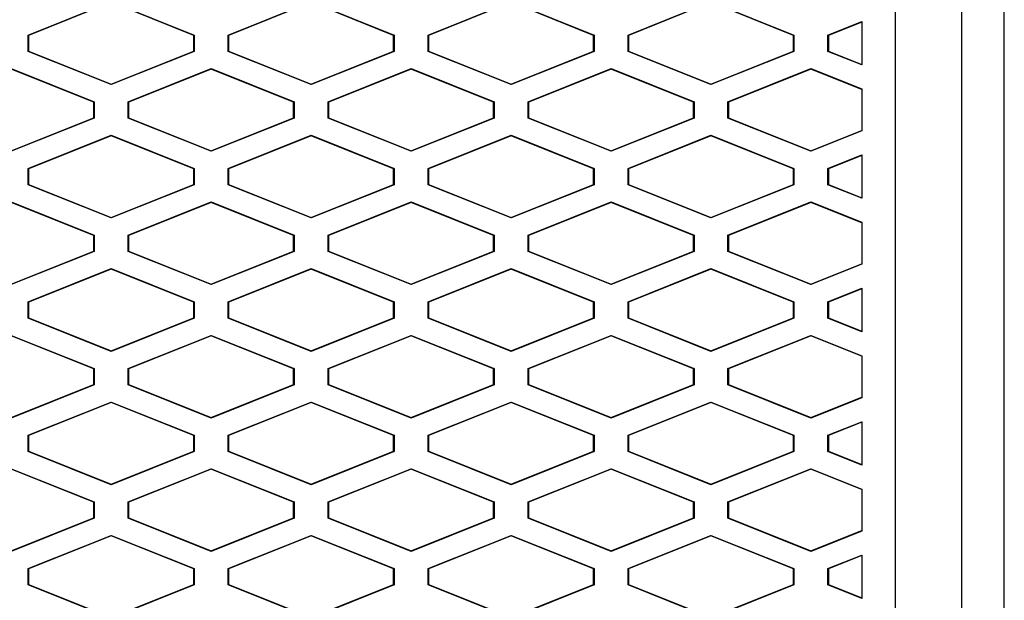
# Model space of a CAD drawing. Header units: millimetres. Extents: x 145 to 933, y -105 to 949.
# Tile 103 of 157: x 650.11 to 664.88, y 502.8 to 511.51. Entities that reach past the tile are written whole.
import ezdxf

# ---------------------------------------------------------------- set-up
doc = ezdxf.new("R2010")
doc.units = ezdxf.units.MM

msp = doc.modelspace()

# ---------------------------------------------------------------- linework, layer by layer
at = {"color": 7, "linetype": 'Continuous', "lineweight": 25}
for p, q in [((664.246, 493.449), (664.246, 519.904)), ((663.246, 518.404), (663.246, 494.449)), ((650.239, 511.276), (651.484, 511.774)), ((651.484, 511.767), (650.246, 511.271)), ((651.484, 511.774), (652.729, 511.276)), ((652.722, 511.271), (651.484, 511.767)), ((653.239, 511.276), (654.484, 511.774)), ((654.484, 511.767), (653.246, 511.271)), ((654.484, 511.774), (655.729, 511.276)), ((655.722, 511.271), (654.484, 511.767)), ((656.239, 511.276), (657.484, 511.774)), ((657.484, 511.767), (656.246, 511.271)), ((657.484, 511.774), (658.729, 511.276)), ((658.722, 511.271), (657.484, 511.767)), ((659.239, 511.276), (660.484, 511.774)), ((660.484, 511.767), (659.246, 511.271)), ((660.484, 511.774), (661.729, 511.276)), ((661.722, 511.271), (660.484, 511.767)), ((662.239, 511.276), (662.746, 511.479)), ((662.746, 511.472), (662.246, 511.271)), ((662.746, 511.479), (662.746, 510.829)), ((650.239, 511.032), (650.239, 511.276)), ((650.246, 511.271), (650.239, 511.276)), ((650.246, 511.271), (650.246, 511.037)), ((652.729, 511.276), (652.722, 511.271)), ((652.722, 511.037), (652.722, 511.271)), ((652.729, 511.276), (652.729, 511.032)), ((653.239, 511.032), (653.239, 511.276)), ((653.246, 511.271), (653.239, 511.276)), ((653.246, 511.271), (653.246, 511.037)), ((655.729, 511.276), (655.722, 511.271)), ((655.722, 511.037), (655.722, 511.271)), ((655.729, 511.276), (655.729, 511.032)), ((656.239, 511.032), (656.239, 511.276)), ((656.246, 511.271), (656.239, 511.276)), ((656.246, 511.271), (656.246, 511.037)), ((658.729, 511.276), (658.722, 511.271)), ((658.722, 511.037), (658.722, 511.271)), ((658.729, 511.276), (658.729, 511.032)), ((659.239, 511.032), (659.239, 511.276)), ((659.246, 511.271), (659.239, 511.276)), ((659.246, 511.271), (659.246, 511.037)), ((661.722, 511.271), (661.729, 511.276)), ((661.722, 511.037), (661.722, 511.271)), ((661.729, 511.276), (661.729, 511.032)), ((662.239, 511.032), (662.239, 511.276)), ((662.246, 511.271), (662.239, 511.276)), ((662.246, 511.271), (662.246, 511.037)), ((650.239, 511.032), (650.246, 511.037)), ((651.484, 510.534), (650.239, 511.032)), ((650.246, 511.037), (651.484, 510.542)), ((651.484, 510.542), (652.722, 511.037)), ((652.729, 511.032), (651.484, 510.534)), ((652.722, 511.037), (652.729, 511.032)), ((653.239, 511.032), (653.246, 511.037)), ((654.484, 510.534), (653.239, 511.032)), ((653.246, 511.037), (654.484, 510.542)), ((654.484, 510.542), (655.722, 511.037)), ((655.729, 511.032), (654.484, 510.534)), ((655.722, 511.037), (655.729, 511.032)), ((656.239, 511.032), (656.246, 511.037)), ((657.484, 510.534), (656.239, 511.032)), ((656.246, 511.037), (657.484, 510.542)), ((657.484, 510.542), (658.722, 511.037)), ((658.729, 511.032), (657.484, 510.534)), ((658.722, 511.037), (658.729, 511.032)), ((659.239, 511.032), (659.246, 511.037)), ((660.484, 510.534), (659.239, 511.032)), ((659.246, 511.037), (660.484, 510.542)), ((660.484, 510.542), (661.722, 511.037)), ((661.729, 511.032), (660.484, 510.534)), ((661.722, 511.037), (661.729, 511.032)), ((662.239, 511.032), (662.246, 511.037)), ((662.746, 510.829), (662.239, 511.032)), ((662.246, 511.037), (662.746, 510.837)), ((649.984, 510.774), (651.229, 510.276)), ((651.222, 510.271), (649.984, 510.766)), ((651.739, 510.276), (652.984, 510.774)), ((652.984, 510.766), (651.746, 510.271)), ((652.984, 510.774), (654.229, 510.276)), ((652.984, 510.766), (652.984, 510.774)), ((654.222, 510.271), (652.984, 510.766)), ((654.739, 510.276), (655.984, 510.774)), ((655.984, 510.767), (654.746, 510.271)), ((655.984, 510.774), (657.229, 510.276)), ((655.984, 510.767), (655.984, 510.774)), ((657.222, 510.271), (655.984, 510.767)), ((657.739, 510.276), (658.984, 510.774)), ((658.984, 510.767), (657.746, 510.271)), ((658.984, 510.774), (660.229, 510.276)), ((658.984, 510.767), (658.984, 510.774)), ((660.222, 510.271), (658.984, 510.767)), ((660.739, 510.276), (661.984, 510.774)), ((661.984, 510.767), (660.746, 510.271)), ((661.984, 510.774), (662.746, 510.469)), ((661.984, 510.767), (661.984, 510.774)), ((662.746, 510.462), (661.984, 510.767)), ((651.484, 510.542), (651.484, 510.534)), ((654.484, 510.542), (654.484, 510.534)), ((657.484, 510.542), (657.484, 510.534)), ((660.484, 510.542), (660.484, 510.534)), ((662.746, 510.469), (662.746, 509.839)), ((651.229, 510.276), (651.222, 510.271)), ((651.222, 510.037), (651.222, 510.271)), ((651.229, 510.276), (651.229, 510.032)), ((651.739, 510.032), (651.739, 510.276)), ((651.746, 510.271), (651.739, 510.276)), ((651.746, 510.271), (651.746, 510.037)), ((654.229, 510.276), (654.222, 510.271)), ((654.222, 510.037), (654.222, 510.271)), ((654.229, 510.276), (654.229, 510.032)), ((654.739, 510.032), (654.739, 510.276)), ((654.746, 510.271), (654.739, 510.276)), ((654.746, 510.271), (654.746, 510.037)), ((657.229, 510.276), (657.222, 510.271)), ((657.222, 510.037), (657.222, 510.271)), ((657.229, 510.276), (657.229, 510.032)), ((657.739, 510.032), (657.739, 510.276)), ((657.746, 510.271), (657.739, 510.276)), ((657.746, 510.271), (657.746, 510.037)), ((660.229, 510.276), (660.222, 510.271)), ((660.222, 510.037), (660.222, 510.271)), ((660.229, 510.276), (660.229, 510.032)), ((660.739, 510.032), (660.739, 510.276)), ((660.746, 510.271), (660.739, 510.276)), ((660.746, 510.271), (660.746, 510.037)), ((649.984, 509.542), (651.222, 510.037)), ((651.229, 510.032), (649.984, 509.534)), ((651.222, 510.037), (651.229, 510.032)), ((651.746, 510.037), (651.739, 510.032)), ((652.984, 509.534), (651.739, 510.032)), ((651.746, 510.037), (652.984, 509.542)), ((652.984, 509.542), (654.222, 510.037)), ((654.229, 510.032), (652.984, 509.534)), ((654.222, 510.037), (654.229, 510.032)), ((654.746, 510.037), (654.739, 510.032)), ((655.984, 509.534), (654.739, 510.032)), ((654.746, 510.037), (655.984, 509.542)), ((655.984, 509.542), (657.222, 510.037)), ((657.229, 510.032), (655.984, 509.534)), ((657.222, 510.037), (657.229, 510.032)), ((657.746, 510.037), (657.739, 510.032)), ((658.984, 509.534), (657.739, 510.032)), ((657.746, 510.037), (658.984, 509.542)), ((658.984, 509.542), (660.222, 510.037)), ((660.229, 510.032), (658.984, 509.534)), ((660.222, 510.037), (660.229, 510.032)), ((660.746, 510.037), (660.739, 510.032)), ((661.984, 509.534), (660.739, 510.032)), ((660.746, 510.037), (661.984, 509.542)), ((661.984, 509.542), (662.746, 509.847)), ((662.746, 509.839), (661.984, 509.534)), ((650.239, 509.276), (651.484, 509.774)), ((651.484, 509.767), (650.246, 509.271)), ((651.484, 509.774), (652.729, 509.276)), ((651.484, 509.767), (651.484, 509.774)), ((652.722, 509.271), (651.484, 509.767)), ((653.239, 509.276), (654.484, 509.774)), ((654.484, 509.767), (653.246, 509.271)), ((654.484, 509.774), (655.729, 509.276)), ((654.484, 509.767), (654.484, 509.774)), ((655.722, 509.271), (654.484, 509.767)), ((656.239, 509.276), (657.484, 509.774)), ((657.484, 509.767), (656.246, 509.271)), ((657.484, 509.774), (658.729, 509.276)), ((657.484, 509.767), (657.484, 509.774)), ((658.722, 509.271), (657.484, 509.767)), ((659.239, 509.276), (660.484, 509.774)), ((660.484, 509.767), (659.246, 509.271)), ((660.484, 509.774), (661.729, 509.276)), ((660.484, 509.767), (660.484, 509.774)), ((661.722, 509.271), (660.484, 509.767)), ((652.984, 509.542), (652.984, 509.534)), ((655.984, 509.542), (655.984, 509.534)), ((658.984, 509.542), (658.984, 509.534)), ((661.984, 509.534), (661.984, 509.542)), ((662.239, 509.276), (662.746, 509.479)), ((662.746, 509.472), (662.246, 509.271)), ((662.746, 509.479), (662.746, 508.829)), ((650.239, 509.032), (650.239, 509.276)), ((650.246, 509.271), (650.239, 509.276)), ((650.246, 509.271), (650.246, 509.037)), ((652.729, 509.276), (652.722, 509.271)), ((652.722, 509.037), (652.722, 509.271)), ((652.729, 509.276), (652.729, 509.032)), ((653.239, 509.032), (653.239, 509.276)), ((653.246, 509.271), (653.239, 509.276)), ((653.246, 509.271), (653.246, 509.037)), ((655.729, 509.276), (655.722, 509.271)), ((655.722, 509.037), (655.722, 509.271)), ((655.729, 509.276), (655.729, 509.032)), ((656.239, 509.032), (656.239, 509.276)), ((656.246, 509.271), (656.239, 509.276)), ((656.246, 509.271), (656.246, 509.037)), ((658.729, 509.276), (658.722, 509.271)), ((658.722, 509.037), (658.722, 509.271)), ((658.729, 509.276), (658.729, 509.032)), ((659.239, 509.032), (659.239, 509.276)), ((659.246, 509.271), (659.239, 509.276)), ((659.246, 509.271), (659.246, 509.037)), ((661.722, 509.271), (661.729, 509.276)), ((661.722, 509.037), (661.722, 509.271)), ((661.729, 509.276), (661.729, 509.032)), ((662.239, 509.032), (662.239, 509.276)), ((662.246, 509.271), (662.239, 509.276)), ((662.246, 509.271), (662.246, 509.037)), ((650.239, 509.032), (650.246, 509.037)), ((651.484, 508.534), (650.239, 509.032)), ((650.246, 509.037), (651.484, 508.542)), ((651.484, 508.542), (652.722, 509.037)), ((652.729, 509.032), (651.484, 508.534)), ((652.722, 509.037), (652.729, 509.032)), ((653.239, 509.032), (653.246, 509.037)), ((654.484, 508.534), (653.239, 509.032)), ((653.246, 509.037), (654.484, 508.542)), ((654.484, 508.542), (655.722, 509.037)), ((655.729, 509.032), (654.484, 508.534)), ((655.722, 509.037), (655.729, 509.032)), ((656.239, 509.032), (656.246, 509.037)), ((657.484, 508.534), (656.239, 509.032)), ((656.246, 509.037), (657.484, 508.542)), ((657.484, 508.542), (658.722, 509.037)), ((658.729, 509.032), (657.484, 508.534)), ((658.722, 509.037), (658.729, 509.032)), ((659.239, 509.032), (659.246, 509.037)), ((660.484, 508.534), (659.239, 509.032)), ((659.246, 509.037), (660.484, 508.542)), ((660.484, 508.542), (661.722, 509.037)), ((661.729, 509.032), (660.484, 508.534)), ((661.722, 509.037), (661.729, 509.032)), ((662.239, 509.032), (662.246, 509.037)), ((662.746, 508.829), (662.239, 509.032)), ((662.246, 509.037), (662.746, 508.837)), ((649.984, 508.774), (651.229, 508.276)), ((651.222, 508.271), (649.984, 508.766)), ((651.739, 508.276), (652.984, 508.774)), ((652.984, 508.766), (651.746, 508.271)), ((652.984, 508.774), (654.229, 508.276)), ((652.984, 508.766), (652.984, 508.774)), ((654.222, 508.271), (652.984, 508.766)), ((654.739, 508.276), (655.984, 508.774)), ((655.984, 508.767), (654.746, 508.271)), ((655.984, 508.774), (657.229, 508.276)), ((655.984, 508.767), (655.984, 508.774)), ((657.222, 508.271), (655.984, 508.767)), ((657.739, 508.276), (658.984, 508.774)), ((658.984, 508.767), (657.746, 508.271)), ((658.984, 508.774), (660.229, 508.276)), ((658.984, 508.767), (658.984, 508.774)), ((660.222, 508.271), (658.984, 508.767)), ((660.739, 508.276), (661.984, 508.774)), ((661.984, 508.767), (660.746, 508.271)), ((661.984, 508.774), (662.746, 508.469)), ((661.984, 508.767), (661.984, 508.774)), ((662.746, 508.462), (661.984, 508.767)), ((651.484, 508.542), (651.484, 508.534)), ((654.484, 508.542), (654.484, 508.534)), ((657.484, 508.542), (657.484, 508.534)), ((660.484, 508.542), (660.484, 508.534)), ((662.746, 508.469), (662.746, 507.839)), ((651.229, 508.276), (651.222, 508.271)), ((651.222, 508.037), (651.222, 508.271)), ((651.229, 508.276), (651.229, 508.032)), ((651.739, 508.032), (651.739, 508.276)), ((651.746, 508.271), (651.739, 508.276)), ((651.746, 508.271), (651.746, 508.037)), ((654.229, 508.276), (654.222, 508.271)), ((654.222, 508.037), (654.222, 508.271)), ((654.229, 508.276), (654.229, 508.032)), ((654.739, 508.032), (654.739, 508.276)), ((654.746, 508.271), (654.739, 508.276)), ((654.746, 508.271), (654.746, 508.037)), ((657.229, 508.276), (657.222, 508.271)), ((657.222, 508.037), (657.222, 508.271)), ((657.229, 508.276), (657.229, 508.032)), ((657.739, 508.032), (657.739, 508.276)), ((657.746, 508.271), (657.739, 508.276)), ((657.746, 508.271), (657.746, 508.037)), ((660.229, 508.276), (660.222, 508.271)), ((660.222, 508.037), (660.222, 508.271)), ((660.229, 508.276), (660.229, 508.032)), ((660.739, 508.032), (660.739, 508.276)), ((660.746, 508.271), (660.739, 508.276)), ((660.746, 508.271), (660.746, 508.037)), ((649.984, 507.542), (651.222, 508.037)), ((651.229, 508.032), (649.984, 507.534)), ((651.222, 508.037), (651.229, 508.032)), ((651.746, 508.037), (651.739, 508.032)), ((652.984, 507.534), (651.739, 508.032)), ((651.746, 508.037), (652.984, 507.542)), ((652.984, 507.542), (654.222, 508.037)), ((654.229, 508.032), (652.984, 507.534)), ((654.222, 508.037), (654.229, 508.032)), ((654.746, 508.037), (654.739, 508.032)), ((655.984, 507.534), (654.739, 508.032)), ((654.746, 508.037), (655.984, 507.542)), ((655.984, 507.542), (657.222, 508.037)), ((657.229, 508.032), (655.984, 507.534)), ((657.222, 508.037), (657.229, 508.032)), ((657.746, 508.037), (657.739, 508.032)), ((658.984, 507.534), (657.739, 508.032)), ((657.746, 508.037), (658.984, 507.542)), ((658.984, 507.542), (660.222, 508.037)), ((660.229, 508.032), (658.984, 507.534)), ((660.222, 508.037), (660.229, 508.032)), ((660.746, 508.037), (660.739, 508.032)), ((661.984, 507.534), (660.739, 508.032)), ((660.746, 508.037), (661.984, 507.542)), ((650.239, 507.276), (651.484, 507.774)), ((651.484, 507.774), (652.729, 507.276)), ((651.484, 507.767), (651.484, 507.774)), ((653.239, 507.276), (654.484, 507.774)), ((654.484, 507.774), (655.729, 507.276)), ((654.484, 507.767), (654.484, 507.774)), ((656.239, 507.276), (657.484, 507.774)), ((657.484, 507.774), (658.729, 507.276)), ((657.484, 507.767), (657.484, 507.774)), ((659.239, 507.276), (660.484, 507.774)), ((660.484, 507.774), (661.729, 507.276)), ((660.484, 507.767), (660.484, 507.774)), ((661.984, 507.542), (662.746, 507.847)), ((662.746, 507.839), (661.984, 507.534)), ((651.484, 507.767), (650.246, 507.271)), ((652.722, 507.271), (651.484, 507.767)), ((654.484, 507.767), (653.246, 507.271)), ((655.722, 507.271), (654.484, 507.767)), ((657.484, 507.767), (656.246, 507.271)), ((658.722, 507.271), (657.484, 507.767)), ((660.484, 507.767), (659.246, 507.271)), ((661.722, 507.271), (660.484, 507.767)), ((652.984, 507.542), (652.984, 507.534)), ((655.984, 507.542), (655.984, 507.534)), ((658.984, 507.542), (658.984, 507.534)), ((661.984, 507.534), (661.984, 507.542)), ((662.239, 507.276), (662.746, 507.479)), ((662.746, 507.479), (662.746, 506.829)), ((662.746, 507.472), (662.246, 507.271)), ((650.239, 507.032), (650.239, 507.276)), ((650.246, 507.271), (650.239, 507.276)), ((650.246, 507.271), (650.246, 507.037)), ((652.729, 507.276), (652.722, 507.271)), ((652.722, 507.037), (652.722, 507.271)), ((652.729, 507.276), (652.729, 507.032)), ((653.239, 507.032), (653.239, 507.276)), ((653.246, 507.271), (653.239, 507.276)), ((653.246, 507.271), (653.246, 507.037)), ((655.729, 507.276), (655.722, 507.271)), ((655.722, 507.037), (655.722, 507.271)), ((655.729, 507.276), (655.729, 507.032)), ((656.239, 507.032), (656.239, 507.276)), ((656.246, 507.271), (656.239, 507.276)), ((656.246, 507.271), (656.246, 507.037)), ((658.729, 507.276), (658.722, 507.271)), ((658.722, 507.037), (658.722, 507.271)), ((658.729, 507.276), (658.729, 507.032)), ((659.239, 507.032), (659.239, 507.276)), ((659.246, 507.271), (659.239, 507.276)), ((659.246, 507.271), (659.246, 507.037)), ((661.722, 507.271), (661.729, 507.276)), ((661.722, 507.037), (661.722, 507.271)), ((661.729, 507.276), (661.729, 507.032)), ((662.239, 507.032), (662.239, 507.276)), ((662.246, 507.271), (662.239, 507.276)), ((662.246, 507.271), (662.246, 507.037)), ((650.239, 507.032), (650.246, 507.037)), ((651.484, 506.534), (650.239, 507.032)), ((650.246, 507.037), (651.484, 506.542)), ((651.484, 506.542), (652.722, 507.037)), ((652.729, 507.032), (651.484, 506.534)), ((652.722, 507.037), (652.729, 507.032)), ((653.239, 507.032), (653.246, 507.037)), ((654.484, 506.534), (653.239, 507.032)), ((653.246, 507.037), (654.484, 506.542)), ((654.484, 506.542), (655.722, 507.037)), ((655.729, 507.032), (654.484, 506.534)), ((655.722, 507.037), (655.729, 507.032)), ((656.239, 507.032), (656.246, 507.037)), ((657.484, 506.534), (656.239, 507.032)), ((656.246, 507.037), (657.484, 506.542)), ((657.484, 506.542), (658.722, 507.037)), ((658.729, 507.032), (657.484, 506.534)), ((658.722, 507.037), (658.729, 507.032)), ((659.239, 507.032), (659.246, 507.037)), ((660.484, 506.534), (659.239, 507.032)), ((659.246, 507.037), (660.484, 506.542)), ((660.484, 506.542), (661.722, 507.037)), ((661.729, 507.032), (660.484, 506.534)), ((661.722, 507.037), (661.729, 507.032)), ((662.239, 507.032), (662.246, 507.037)), ((662.746, 506.829), (662.239, 507.032)), ((662.246, 507.037), (662.746, 506.837)), ((649.984, 506.774), (651.229, 506.276)), ((651.222, 506.271), (649.984, 506.766)), ((651.739, 506.276), (652.984, 506.774)), ((652.984, 506.766), (651.746, 506.271)), ((652.984, 506.774), (654.229, 506.276)), ((652.984, 506.766), (652.984, 506.774)), ((654.222, 506.271), (652.984, 506.766)), ((654.739, 506.276), (655.984, 506.774)), ((655.984, 506.767), (654.746, 506.271)), ((655.984, 506.774), (657.229, 506.276)), ((655.984, 506.767), (655.984, 506.774)), ((657.222, 506.271), (655.984, 506.767)), ((657.739, 506.276), (658.984, 506.774)), ((658.984, 506.767), (657.746, 506.271)), ((658.984, 506.774), (660.229, 506.276)), ((658.984, 506.767), (658.984, 506.774)), ((660.222, 506.271), (658.984, 506.767)), ((660.739, 506.276), (661.984, 506.774)), ((661.984, 506.767), (660.746, 506.271)), ((661.984, 506.774), (662.746, 506.469)), ((661.984, 506.767), (661.984, 506.774)), ((662.746, 506.462), (661.984, 506.767)), ((651.484, 506.542), (651.484, 506.534)), ((654.484, 506.542), (654.484, 506.534)), ((657.484, 506.542), (657.484, 506.534)), ((660.484, 506.542), (660.484, 506.534)), ((662.746, 506.469), (662.746, 505.839)), ((651.229, 506.276), (651.222, 506.271)), ((651.222, 506.037), (651.222, 506.271)), ((651.229, 506.276), (651.229, 506.032)), ((651.739, 506.032), (651.739, 506.276)), ((651.746, 506.271), (651.739, 506.276)), ((651.746, 506.271), (651.746, 506.037)), ((654.229, 506.276), (654.222, 506.271)), ((654.222, 506.037), (654.222, 506.271)), ((654.229, 506.276), (654.229, 506.032)), ((654.739, 506.032), (654.739, 506.276)), ((654.746, 506.271), (654.739, 506.276)), ((654.746, 506.271), (654.746, 506.037)), ((657.229, 506.276), (657.222, 506.271)), ((657.222, 506.037), (657.222, 506.271)), ((657.229, 506.276), (657.229, 506.032)), ((657.739, 506.032), (657.739, 506.276)), ((657.746, 506.271), (657.739, 506.276)), ((657.746, 506.271), (657.746, 506.037)), ((660.229, 506.276), (660.222, 506.271)), ((660.222, 506.037), (660.222, 506.271)), ((660.229, 506.276), (660.229, 506.032)), ((660.739, 506.032), (660.739, 506.276)), ((660.746, 506.271), (660.739, 506.276)), ((660.746, 506.271), (660.746, 506.037)), ((649.984, 505.542), (651.222, 506.037)), ((651.229, 506.032), (649.984, 505.534)), ((651.222, 506.037), (651.229, 506.032)), ((651.746, 506.037), (651.739, 506.032)), ((652.984, 505.534), (651.739, 506.032)), ((651.746, 506.037), (652.984, 505.542)), ((652.984, 505.542), (654.222, 506.037)), ((654.229, 506.032), (652.984, 505.534)), ((654.222, 506.037), (654.229, 506.032)), ((654.746, 506.037), (654.739, 506.032)), ((655.984, 505.534), (654.739, 506.032)), ((654.746, 506.037), (655.984, 505.542)), ((655.984, 505.542), (657.222, 506.037)), ((657.229, 506.032), (655.984, 505.534)), ((657.222, 506.037), (657.229, 506.032)), ((657.746, 506.037), (657.739, 506.032)), ((658.984, 505.534), (657.739, 506.032)), ((657.746, 506.037), (658.984, 505.542)), ((658.984, 505.542), (660.222, 506.037)), ((660.229, 506.032), (658.984, 505.534)), ((660.222, 506.037), (660.229, 506.032)), ((660.746, 506.037), (660.739, 506.032)), ((661.984, 505.534), (660.739, 506.032)), ((660.746, 506.037), (661.984, 505.542)), ((661.984, 505.542), (662.746, 505.847)), ((650.239, 505.276), (651.484, 505.774)), ((651.484, 505.767), (650.246, 505.271)), ((651.484, 505.774), (652.729, 505.276)), ((651.484, 505.767), (651.484, 505.774)), ((652.722, 505.271), (651.484, 505.767)), ((653.239, 505.276), (654.484, 505.774)), ((654.484, 505.767), (653.246, 505.271)), ((654.484, 505.774), (655.729, 505.276)), ((654.484, 505.767), (654.484, 505.774)), ((655.722, 505.271), (654.484, 505.767)), ((656.239, 505.276), (657.484, 505.774)), ((657.484, 505.767), (656.246, 505.271)), ((657.484, 505.774), (658.729, 505.276)), ((657.484, 505.767), (657.484, 505.774)), ((658.722, 505.271), (657.484, 505.767)), ((659.239, 505.276), (660.484, 505.774)), ((660.484, 505.767), (659.246, 505.271)), ((660.484, 505.774), (661.729, 505.276)), ((660.484, 505.767), (660.484, 505.774)), ((661.722, 505.271), (660.484, 505.767)), ((662.746, 505.839), (661.984, 505.534)), ((652.984, 505.542), (652.984, 505.534)), ((655.984, 505.542), (655.984, 505.534)), ((658.984, 505.542), (658.984, 505.534)), ((661.984, 505.534), (661.984, 505.542)), ((662.239, 505.276), (662.746, 505.479)), ((662.746, 505.472), (662.246, 505.271)), ((662.746, 505.479), (662.746, 504.829)), ((650.239, 505.032), (650.239, 505.276)), ((650.246, 505.271), (650.239, 505.276)), ((650.246, 505.271), (650.246, 505.037)), ((652.729, 505.276), (652.722, 505.271)), ((652.722, 505.037), (652.722, 505.271)), ((652.729, 505.276), (652.729, 505.032)), ((653.239, 505.032), (653.239, 505.276)), ((653.246, 505.271), (653.239, 505.276)), ((653.246, 505.271), (653.246, 505.037)), ((655.729, 505.276), (655.722, 505.271)), ((655.722, 505.037), (655.722, 505.271)), ((655.729, 505.276), (655.729, 505.032)), ((656.239, 505.032), (656.239, 505.276)), ((656.246, 505.271), (656.239, 505.276)), ((656.246, 505.271), (656.246, 505.037)), ((658.729, 505.276), (658.722, 505.271)), ((658.722, 505.037), (658.722, 505.271)), ((658.729, 505.276), (658.729, 505.032)), ((659.239, 505.032), (659.239, 505.276)), ((659.246, 505.271), (659.239, 505.276)), ((659.246, 505.271), (659.246, 505.037)), ((661.722, 505.271), (661.729, 505.276)), ((661.722, 505.037), (661.722, 505.271)), ((661.729, 505.276), (661.729, 505.032)), ((662.239, 505.032), (662.239, 505.276)), ((662.246, 505.271), (662.239, 505.276)), ((662.246, 505.271), (662.246, 505.037)), ((650.239, 505.032), (650.246, 505.037)), ((651.484, 504.534), (650.239, 505.032)), ((650.246, 505.037), (651.484, 504.542)), ((651.484, 504.542), (652.722, 505.037)), ((652.729, 505.032), (651.484, 504.534)), ((652.722, 505.037), (652.729, 505.032)), ((653.239, 505.032), (653.246, 505.037)), ((654.484, 504.534), (653.239, 505.032)), ((653.246, 505.037), (654.484, 504.542)), ((654.484, 504.542), (655.722, 505.037)), ((655.729, 505.032), (654.484, 504.534)), ((655.722, 505.037), (655.729, 505.032)), ((656.239, 505.032), (656.246, 505.037)), ((657.484, 504.534), (656.239, 505.032)), ((656.246, 505.037), (657.484, 504.542)), ((657.484, 504.542), (658.722, 505.037)), ((658.729, 505.032), (657.484, 504.534)), ((658.722, 505.037), (658.729, 505.032)), ((659.239, 505.032), (659.246, 505.037)), ((660.484, 504.534), (659.239, 505.032)), ((659.246, 505.037), (660.484, 504.542)), ((660.484, 504.542), (661.722, 505.037)), ((661.729, 505.032), (660.484, 504.534)), ((661.722, 505.037), (661.729, 505.032)), ((662.239, 505.032), (662.246, 505.037)), ((662.746, 504.829), (662.239, 505.032)), ((662.246, 505.037), (662.746, 504.837)), ((649.984, 504.774), (651.229, 504.276)), ((651.222, 504.271), (649.984, 504.766)), ((651.739, 504.276), (652.984, 504.774)), ((652.984, 504.766), (651.746, 504.271)), ((652.984, 504.774), (654.229, 504.276)), ((652.984, 504.766), (652.984, 504.774)), ((654.222, 504.271), (652.984, 504.766)), ((654.739, 504.276), (655.984, 504.774)), ((655.984, 504.767), (654.746, 504.271)), ((655.984, 504.774), (657.229, 504.276)), ((655.984, 504.767), (655.984, 504.774)), ((657.222, 504.271), (655.984, 504.767)), ((657.739, 504.276), (658.984, 504.774)), ((658.984, 504.767), (657.746, 504.271)), ((658.984, 504.774), (660.229, 504.276)), ((658.984, 504.767), (658.984, 504.774)), ((660.222, 504.271), (658.984, 504.767)), ((660.739, 504.276), (661.984, 504.774)), ((661.984, 504.767), (660.746, 504.271)), ((661.984, 504.774), (662.746, 504.469)), ((661.984, 504.767), (661.984, 504.774)), ((662.746, 504.462), (661.984, 504.767)), ((651.484, 504.542), (651.484, 504.534)), ((654.484, 504.542), (654.484, 504.534)), ((657.484, 504.542), (657.484, 504.534)), ((660.484, 504.542), (660.484, 504.534)), ((662.746, 504.469), (662.746, 503.839)), ((651.229, 504.276), (651.222, 504.271)), ((651.222, 504.037), (651.222, 504.271)), ((651.229, 504.276), (651.229, 504.032)), ((651.739, 504.032), (651.739, 504.276)), ((651.746, 504.271), (651.739, 504.276)), ((651.746, 504.271), (651.746, 504.037)), ((654.229, 504.276), (654.222, 504.271)), ((654.222, 504.037), (654.222, 504.271)), ((654.229, 504.276), (654.229, 504.032)), ((654.739, 504.032), (654.739, 504.276)), ((654.746, 504.271), (654.739, 504.276)), ((654.746, 504.271), (654.746, 504.037)), ((657.229, 504.276), (657.222, 504.271)), ((657.222, 504.037), (657.222, 504.271)), ((657.229, 504.276), (657.229, 504.032)), ((657.739, 504.032), (657.739, 504.276)), ((657.746, 504.271), (657.739, 504.276)), ((657.746, 504.271), (657.746, 504.037)), ((660.229, 504.276), (660.222, 504.271)), ((660.222, 504.037), (660.222, 504.271)), ((660.229, 504.276), (660.229, 504.032)), ((660.739, 504.032), (660.739, 504.276)), ((660.746, 504.271), (660.739, 504.276)), ((660.746, 504.271), (660.746, 504.037)), ((649.984, 503.542), (651.222, 504.037)), ((651.229, 504.032), (649.984, 503.534)), ((651.222, 504.037), (651.229, 504.032)), ((651.746, 504.037), (651.739, 504.032)), ((652.984, 503.534), (651.739, 504.032)), ((651.746, 504.037), (652.984, 503.542)), ((652.984, 503.542), (654.222, 504.037)), ((654.229, 504.032), (652.984, 503.534)), ((654.222, 504.037), (654.229, 504.032)), ((654.746, 504.037), (654.739, 504.032)), ((655.984, 503.534), (654.739, 504.032)), ((654.746, 504.037), (655.984, 503.542)), ((655.984, 503.542), (657.222, 504.037)), ((657.229, 504.032), (655.984, 503.534)), ((657.222, 504.037), (657.229, 504.032)), ((657.746, 504.037), (657.739, 504.032)), ((658.984, 503.534), (657.739, 504.032)), ((657.746, 504.037), (658.984, 503.542)), ((658.984, 503.542), (660.222, 504.037)), ((660.229, 504.032), (658.984, 503.534)), ((660.222, 504.037), (660.229, 504.032)), ((660.746, 504.037), (660.739, 504.032)), ((661.984, 503.534), (660.739, 504.032)), ((660.746, 504.037), (661.984, 503.542)), ((661.984, 503.542), (662.746, 503.847)), ((662.746, 503.839), (661.984, 503.534)), ((650.239, 503.276), (651.484, 503.774)), ((651.484, 503.767), (650.246, 503.271)), ((651.484, 503.774), (652.729, 503.276)), ((651.484, 503.767), (651.484, 503.774)), ((652.722, 503.271), (651.484, 503.767)), ((653.239, 503.276), (654.484, 503.774)), ((654.484, 503.767), (653.246, 503.271)), ((654.484, 503.774), (655.729, 503.276)), ((654.484, 503.767), (654.484, 503.774)), ((655.722, 503.271), (654.484, 503.767)), ((656.239, 503.276), (657.484, 503.774)), ((657.484, 503.767), (656.246, 503.271)), ((657.484, 503.774), (658.729, 503.276)), ((657.484, 503.767), (657.484, 503.774)), ((658.722, 503.271), (657.484, 503.767)), ((659.239, 503.276), (660.484, 503.774)), ((660.484, 503.767), (659.246, 503.271)), ((660.484, 503.774), (661.729, 503.276)), ((660.484, 503.767), (660.484, 503.774)), ((661.722, 503.271), (660.484, 503.767)), ((652.984, 503.542), (652.984, 503.534)), ((655.984, 503.542), (655.984, 503.534)), ((658.984, 503.542), (658.984, 503.534)), ((661.984, 503.534), (661.984, 503.542)), ((662.239, 503.276), (662.746, 503.479)), ((662.746, 503.472), (662.246, 503.271)), ((662.746, 503.479), (662.746, 502.829)), ((650.239, 503.032), (650.239, 503.276)), ((650.246, 503.271), (650.239, 503.276)), ((650.246, 503.271), (650.246, 503.037)), ((652.729, 503.276), (652.722, 503.271)), ((652.722, 503.037), (652.722, 503.271)), ((652.729, 503.276), (652.729, 503.032)), ((653.239, 503.032), (653.239, 503.276)), ((653.246, 503.271), (653.239, 503.276)), ((653.246, 503.271), (653.246, 503.037)), ((655.729, 503.276), (655.722, 503.271)), ((655.722, 503.037), (655.722, 503.271)), ((655.729, 503.276), (655.729, 503.032)), ((656.239, 503.032), (656.239, 503.276)), ((656.246, 503.271), (656.239, 503.276)), ((656.246, 503.271), (656.246, 503.037)), ((658.729, 503.276), (658.722, 503.271)), ((658.722, 503.037), (658.722, 503.271)), ((658.729, 503.276), (658.729, 503.032)), ((659.239, 503.032), (659.239, 503.276)), ((659.246, 503.271), (659.239, 503.276)), ((659.246, 503.271), (659.246, 503.037)), ((661.722, 503.271), (661.729, 503.276)), ((661.722, 503.037), (661.722, 503.271)), ((661.729, 503.276), (661.729, 503.032)), ((662.239, 503.032), (662.239, 503.276)), ((662.246, 503.271), (662.239, 503.276)), ((662.246, 503.271), (662.246, 503.037)), ((650.239, 503.032), (650.246, 503.037)), ((651.484, 502.534), (650.239, 503.032)), ((650.246, 503.037), (651.484, 502.542)), ((651.484, 502.542), (652.722, 503.037)), ((652.729, 503.032), (651.484, 502.534)), ((652.722, 503.037), (652.729, 503.032)), ((653.239, 503.032), (653.246, 503.037)), ((654.484, 502.534), (653.239, 503.032)), ((653.246, 503.037), (654.484, 502.542)), ((654.484, 502.542), (655.722, 503.037)), ((655.729, 503.032), (654.484, 502.534)), ((655.722, 503.037), (655.729, 503.032)), ((656.239, 503.032), (656.246, 503.037)), ((657.484, 502.534), (656.239, 503.032)), ((656.246, 503.037), (657.484, 502.542)), ((657.484, 502.542), (658.722, 503.037)), ((658.729, 503.032), (657.484, 502.534)), ((658.722, 503.037), (658.729, 503.032)), ((659.239, 503.032), (659.246, 503.037)), ((660.484, 502.534), (659.239, 503.032)), ((659.246, 503.037), (660.484, 502.542)), ((660.484, 502.542), (661.722, 503.037)), ((661.729, 503.032), (660.484, 502.534)), ((661.722, 503.037), (661.729, 503.032)), ((662.239, 503.032), (662.246, 503.037)), ((662.746, 502.829), (662.239, 503.032)), ((662.246, 503.037), (662.746, 502.837))]:
    msp.add_line(p, q, dxfattribs=at)
msp.add_open_spline([(664.885, 493.449), (664.885, 493.945), (664.885, 494.935), (664.885, 496.419), (664.885, 497.902), (664.885, 499.383), (664.885, 500.862), (664.885, 502.339), (664.885, 503.814), (664.885, 505.288), (664.885, 506.76), (664.885, 508.23), (664.885, 509.699), (664.885, 511.166), (664.885, 512.631), (664.885, 514.094), (664.885, 515.555), (664.885, 517.015), (664.885, 518.473), (664.885, 519.444), (664.885, 519.929)], degree=3, knots=[0, 0, 0, 0, 0.0559755, 0.1118975, 0.1677669, 0.2235844, 0.2793507, 0.3350666, 0.3907329, 0.4463502, 0.5019194, 0.5574411, 0.6129162, 0.6683454, 0.7237295, 0.7790693, 0.8343654, 0.8896188, 0.94483, 1, 1, 1, 1], dxfattribs=at)

doc.saveas('drawing.dxf')
